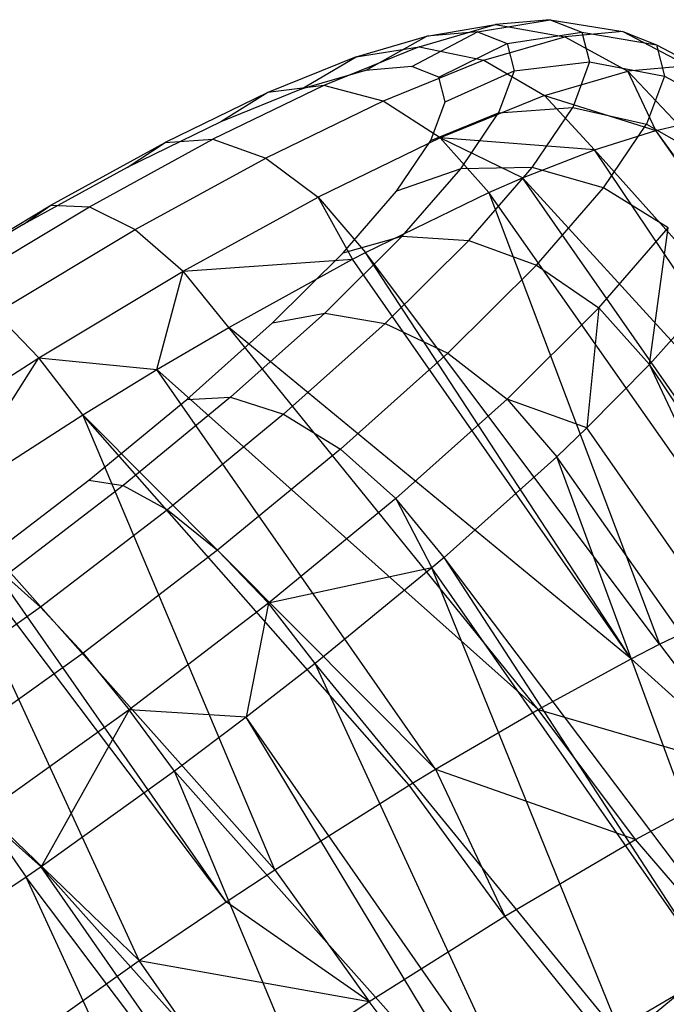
# Model space of a CAD drawing. Extents: x -18.9 to 18.9, y -18.9 to 18.9.
# Tile 15 of 52: x -7.6 to -6.5, y -3.5 to -1.9. Entities that reach past the tile are written whole.
import ezdxf

# ---------------------------------------------------------------- set-up
doc = ezdxf.new("R2010")
doc.units = 0
doc.header["$LTSCALE"] = 2.54
doc.layers.get('0').update_dxf_attribs({"color": 13, "linetype": 'CONTINUOUS'})

# ---------------------------------------------------------------- blocks, each defined once
blk = doc.blocks.new('SATELLITE-S-SENSOR-8011-80')
at = {"color": 0}
for p, q in [((12.3448, -1.9249, 21.4017), (12.4641, -1.9051, 21.3696)), ((12.3448, -1.9249, 21.4017), (12.4641, -1.9051, 21.3696)), ((12.4641, -1.9051, 21.3696), (12.374, -1.9131, 21.1144)), ((12.4641, -1.9051, 21.3696), (12.374, -1.9131, 21.1144)), ((12.4641, -1.9051, 21.3696), (12.5832, -1.9245, 21.3365)), ((12.4641, -1.9051, 21.3696), (12.5832, -1.9245, 21.3365)), ((12.4641, -1.9051, 21.3696), (12.5162, -1.9257, 21.6344)), ((12.4641, -1.9051, 21.3696), (12.5162, -1.9257, 21.6344)), ((12.2487, -1.9495, 20.8772), (12.374, -1.9131, 21.1144)), ((12.2487, -1.9495, 20.8772), (12.374, -1.9131, 21.1144)), ((12.2613, -1.9323, 21.1654), (12.374, -1.9131, 21.1144)), ((12.2613, -1.9323, 21.1654), (12.374, -1.9131, 21.1144)), ((12.374, -1.9131, 21.1144), (12.4878, -1.933, 21.0664)), ((12.374, -1.9131, 21.1144), (12.4878, -1.933, 21.0664)), ((12.1453, -1.966, 20.9457), (12.2613, -1.9323, 21.1654)), ((12.1453, -1.966, 20.9457), (12.2613, -1.9323, 21.1654)), ((12.1609, -1.9887, 21.2144), (12.2613, -1.9323, 21.1654)), ((12.1609, -1.9887, 21.2144), (12.2613, -1.9323, 21.1654)), ((12.237, -1.9819, 21.4299), (12.3448, -1.9249, 21.4017)), ((12.237, -1.9819, 21.4299), (12.3448, -1.9249, 21.4017)), ((12.3448, -1.9249, 21.4017), (12.2613, -1.9323, 21.1654)), ((12.3448, -1.9249, 21.4017), (12.2613, -1.9323, 21.1654)), ((12.3448, -1.9249, 21.4017), (12.3931, -1.944, 21.6471)), ((12.3448, -1.9249, 21.4017), (12.3931, -1.944, 21.6471)), ((12.3552, -1.9714, 20.8153), (12.4878, -1.933, 21.0664)), ((12.3552, -1.9714, 20.8153), (12.4878, -1.933, 21.0664)), ((12.3931, -1.944, 21.6471), (12.5162, -1.9257, 21.6344)), ((12.3931, -1.944, 21.6471), (12.5162, -1.9257, 21.6344)), ((12.5832, -1.9245, 21.3365), (12.4878, -1.933, 21.0664)), ((12.5832, -1.9245, 21.3365), (12.4878, -1.933, 21.0664)), ((12.4878, -1.933, 21.0664), (12.5917, -1.9899, 21.0261)), ((12.4878, -1.933, 21.0664), (12.5917, -1.9899, 21.0261)), ((12.5162, -1.9257, 21.6344), (12.6384, -1.9462, 21.6169)), ((12.5162, -1.9257, 21.6344), (12.6384, -1.9462, 21.6169)), ((12.5162, -1.9257, 21.6344), (12.5287, -1.9742, 21.9005)), ((12.5162, -1.9257, 21.6344), (12.5287, -1.9742, 21.9005)), ((12.5832, -1.9245, 21.3365), (12.6906, -1.9811, 21.3058)), ((12.5832, -1.9245, 21.3365), (12.6906, -1.9811, 21.3058)), ((12.5832, -1.9245, 21.3365), (12.6384, -1.9462, 21.6169)), ((12.5832, -1.9245, 21.3365), (12.6384, -1.9462, 21.6169)), ((12.2487, -1.9495, 20.8772), (12.0924, -2.013, 20.6655)), ((12.2487, -1.9495, 20.8772), (12.0924, -2.013, 20.6655)), ((12.1453, -1.966, 20.9457), (12.2487, -1.9495, 20.8772)), ((12.1453, -1.966, 20.9457), (12.2487, -1.9495, 20.8772)), ((12.2487, -1.9495, 20.8772), (12.3552, -1.9714, 20.8153)), ((12.2487, -1.9495, 20.8772), (12.3552, -1.9714, 20.8153)), ((12.281, -1.9993, 21.6535), (12.3931, -1.944, 21.6471)), ((12.281, -1.9993, 21.6535), (12.3931, -1.944, 21.6471)), ((12.3931, -1.944, 21.6471), (12.4046, -1.9889, 21.8935)), ((12.3931, -1.944, 21.6471), (12.4046, -1.9889, 21.8935)), ((12.6384, -1.9462, 21.6169), (12.7477, -2.0036, 21.5961)), ((12.6384, -1.9462, 21.6169), (12.7477, -2.0036, 21.5961)), ((12.6384, -1.9462, 21.6169), (12.6516, -1.9976, 21.8986)), ((12.6384, -1.9462, 21.6169), (12.6516, -1.9976, 21.8986)), ((12.1453, -1.966, 20.9457), (12.0005, -2.0248, 20.7496)), ((12.1453, -1.966, 20.9457), (12.0005, -2.0248, 20.7496)), ((12.0551, -2.0194, 21.0141), (12.1453, -1.966, 20.9457)), ((12.0551, -2.0194, 21.0141), (12.1453, -1.966, 20.9457)), ((12.3552, -1.9714, 20.8153), (12.1898, -2.0387, 20.5911)), ((12.3552, -1.9714, 20.8153), (12.1898, -2.0387, 20.5911)), ((12.3552, -1.9714, 20.8153), (12.4544, -2.0297, 20.766)), ((12.3552, -1.9714, 20.8153), (12.4544, -2.0297, 20.766)), ((12.1609, -1.9887, 21.2144), (12.0551, -2.0194, 21.0141)), ((12.1609, -1.9887, 21.2144), (12.0551, -2.0194, 21.0141)), ((12.237, -1.9819, 21.4299), (12.1609, -1.9887, 21.2144)), ((12.237, -1.9819, 21.4299), (12.1609, -1.9887, 21.2144)), ((12.281, -1.9993, 21.6535), (12.237, -1.9819, 21.4299)), ((12.281, -1.9993, 21.6535), (12.237, -1.9819, 21.4299)), ((12.2915, -2.0402, 21.8781), (12.4046, -1.9889, 21.8935)), ((12.2915, -2.0402, 21.8781), (12.4046, -1.9889, 21.8935)), ((12.4046, -1.9889, 21.8935), (12.3791, -2.0582, 22.1331)), ((12.4046, -1.9889, 21.8935), (12.3791, -2.0582, 22.1331)), ((12.4046, -1.9889, 21.8935), (12.5287, -1.9742, 21.9005)), ((12.4046, -1.9889, 21.8935), (12.5287, -1.9742, 21.9005)), ((12.5287, -1.9742, 21.9005), (12.5011, -2.0491, 22.1592)), ((12.5287, -1.9742, 21.9005), (12.5011, -2.0491, 22.1592)), ((12.5287, -1.9742, 21.9005), (12.6516, -1.9976, 21.8986)), ((12.5287, -1.9742, 21.9005), (12.6516, -1.9976, 21.8986)), ((12.6906, -1.9811, 21.3058), (12.5917, -1.9899, 21.0261)), ((12.6906, -1.9811, 21.3058), (12.5917, -1.9899, 21.0261)), ((12.2915, -2.0402, 21.8781), (12.281, -1.9993, 21.6535)), ((12.2915, -2.0402, 21.8781), (12.281, -1.9993, 21.6535)), ((12.4544, -2.0297, 20.766), (12.5917, -1.9899, 21.0261)), ((12.4544, -2.0297, 20.766), (12.5917, -1.9899, 21.0261)), ((12.6378, -2.0871, 20.916), (12.5917, -1.9899, 21.0261)), ((12.5917, -1.9899, 21.0261), (12.6755, -2.0783, 20.9974)), ((12.6378, -2.0871, 20.916), (12.5917, -1.9899, 21.0261)), ((12.5917, -1.9899, 21.0261), (12.6755, -2.0783, 20.9974)), ((12.6516, -1.9976, 21.8986), (12.6224, -2.0769, 22.1724)), ((12.6516, -1.9976, 21.8986), (12.6224, -2.0769, 22.1724)), ((12.6516, -1.9976, 21.8986), (12.7614, -2.0568, 21.8878)), ((12.6516, -1.9976, 21.8986), (12.7614, -2.0568, 21.8878)), ((12.0924, -2.013, 20.6655), (11.91, -2.1016, 20.4861)), ((12.0924, -2.013, 20.6655), (11.91, -2.1016, 20.4861)), ((12.0551, -2.0194, 21.0141), (11.9231, -2.073, 20.8354)), ((12.0551, -2.0194, 21.0141), (11.9231, -2.073, 20.8354)), ((12.0924, -2.013, 20.6655), (12.0005, -2.0248, 20.7496)), ((12.0924, -2.013, 20.6655), (12.0005, -2.0248, 20.7496)), ((12.1898, -2.0387, 20.5911), (12.0924, -2.013, 20.6655)), ((12.1898, -2.0387, 20.5911), (12.0924, -2.013, 20.6655)), ((12.0005, -2.0248, 20.7496), (11.8316, -2.1069, 20.5835)), ((12.0005, -2.0248, 20.7496), (11.8316, -2.1069, 20.5835)), ((12.0005, -2.0248, 20.7496), (11.9231, -2.073, 20.8354)), ((12.0005, -2.0248, 20.7496), (11.9231, -2.073, 20.8354)), ((12.4544, -2.0297, 20.766), (12.2831, -2.0993, 20.5339)), ((12.4544, -2.0297, 20.766), (12.2831, -2.0993, 20.5339)), ((12.5366, -2.1186, 20.7342), (12.4544, -2.0297, 20.766)), ((12.4544, -2.0297, 20.766), (12.6378, -2.0871, 20.916)), ((12.5366, -2.1186, 20.7342), (12.4544, -2.0297, 20.766)), ((12.4544, -2.0297, 20.766), (12.6378, -2.0871, 20.916)), ((12.1898, -2.0387, 20.5911), (11.9967, -2.1325, 20.4012)), ((12.1898, -2.0387, 20.5911), (11.9967, -2.1325, 20.4012)), ((12.2831, -2.0993, 20.5339), (12.1898, -2.0387, 20.5911)), ((12.2831, -2.0993, 20.5339), (12.1898, -2.0387, 20.5911)), ((12.2682, -2.1034, 22.0966), (12.2915, -2.0402, 21.8781)), ((12.2682, -2.1034, 22.0966), (12.2915, -2.0402, 21.8781)), ((12.3791, -2.0582, 22.1331), (12.5011, -2.0491, 22.1592)), ((12.3791, -2.0582, 22.1331), (12.5011, -2.0491, 22.1592)), ((12.4343, -2.1479, 22.4022), (12.5011, -2.0491, 22.1592)), ((12.4343, -2.1479, 22.4022), (12.5011, -2.0491, 22.1592)), ((12.5011, -2.0491, 22.1592), (12.6224, -2.0769, 22.1724)), ((12.5011, -2.0491, 22.1592), (12.6224, -2.0769, 22.1724)), ((12.2682, -2.1034, 22.0966), (12.3791, -2.0582, 22.1331)), ((12.2682, -2.1034, 22.0966), (12.3791, -2.0582, 22.1331)), ((12.3172, -2.1498, 22.3581), (12.3791, -2.0582, 22.1331)), ((12.3172, -2.1498, 22.3581), (12.3791, -2.0582, 22.1331)), ((11.9231, -2.073, 20.8354), (11.7692, -2.1478, 20.6839)), ((11.9231, -2.073, 20.8354), (11.7692, -2.1478, 20.6839)), ((12.5517, -2.1815, 22.4297), (12.6224, -2.0769, 22.1724)), ((12.5517, -2.1815, 22.4297), (12.6224, -2.0769, 22.1724)), ((12.6224, -2.0769, 22.1724), (12.7311, -2.1389, 22.1714)), ((12.6224, -2.0769, 22.1724), (12.7311, -2.1389, 22.1714)), ((12.6378, -2.0871, 20.916), (12.6755, -2.0783, 20.9974)), ((12.6378, -2.0871, 20.916), (12.6755, -2.0783, 20.9974)), ((11.7074, -2.2125, 20.3448), (11.91, -2.1016, 20.4861)), ((11.7074, -2.2125, 20.3448), (11.91, -2.1016, 20.4861)), ((11.8316, -2.1069, 20.5835), (11.91, -2.1016, 20.4861)), ((11.8316, -2.1069, 20.5835), (11.91, -2.1016, 20.4861)), ((11.91, -2.1016, 20.4861), (11.9967, -2.1325, 20.4012)), ((11.91, -2.1016, 20.4861), (11.9967, -2.1325, 20.4012)), ((12.2831, -2.0993, 20.5339), (12.0831, -2.1965, 20.3373)), ((12.2831, -2.0993, 20.5339), (12.0831, -2.1965, 20.3373)), ((12.2831, -2.0993, 20.5339), (12.3632, -2.189, 20.4994)), ((12.5366, -2.1186, 20.7342), (12.2831, -2.0993, 20.5339)), ((12.5366, -2.1186, 20.7342), (12.2831, -2.0993, 20.5339)), ((12.4185, -2.1649, 20.5664), (12.2831, -2.0993, 20.5339)), ((12.4185, -2.1649, 20.5664), (12.2831, -2.0993, 20.5339)), ((12.2831, -2.0993, 20.5339), (12.3632, -2.189, 20.4994)), ((12.5366, -2.1186, 20.7342), (12.6378, -2.0871, 20.916)), ((12.5366, -2.1186, 20.7342), (12.6378, -2.0871, 20.916)), ((13.1095, -2.74, 20.8039), (12.6378, -2.0871, 20.916)), ((13.1095, -2.74, 20.8039), (12.6378, -2.0871, 20.916)), ((13.0955, -2.7435, 20.7749), (12.6378, -2.0871, 20.916)), ((13.0955, -2.7435, 20.7749), (12.6378, -2.0871, 20.916)), ((11.644, -2.2096, 20.4526), (11.8316, -2.1069, 20.5835)), ((11.644, -2.2096, 20.4526), (11.8316, -2.1069, 20.5835)), ((11.7692, -2.1478, 20.6839), (11.8316, -2.1069, 20.5835)), ((11.7692, -2.1478, 20.6839), (11.8316, -2.1069, 20.5835)), ((12.2118, -2.1869, 22.3017), (12.2682, -2.1034, 22.0966)), ((12.2118, -2.1869, 22.3017), (12.2682, -2.1034, 22.0966)), ((11.7822, -2.2499, 20.2517), (11.9967, -2.1325, 20.4012)), ((11.7822, -2.2499, 20.2517), (11.9967, -2.1325, 20.4012)), ((11.9967, -2.1325, 20.4012), (12.0831, -2.1965, 20.3373)), ((11.9967, -2.1325, 20.4012), (12.0831, -2.1965, 20.3373)), ((12.4185, -2.1649, 20.5664), (12.5366, -2.1186, 20.7342)), ((12.4185, -2.1649, 20.5664), (12.5366, -2.1186, 20.7342)), ((13.0955, -2.7435, 20.7749), (12.5366, -2.1186, 20.7342)), ((13.0955, -2.7435, 20.7749), (12.5366, -2.1186, 20.7342)), ((12.9801, -2.7801, 20.5708), (12.5366, -2.1186, 20.7342)), ((12.9801, -2.7801, 20.5708), (12.5366, -2.1186, 20.7342)), ((11.7692, -2.1478, 20.6839), (11.5981, -2.2415, 20.5646)), ((11.7692, -2.1478, 20.6839), (11.5981, -2.2415, 20.5646)), ((12.3172, -2.1498, 22.3581), (12.2118, -2.1869, 22.3017)), ((12.3172, -2.1498, 22.3581), (12.2118, -2.1869, 22.3017)), ((12.221, -2.2606, 22.5615), (12.3172, -2.1498, 22.3581)), ((12.221, -2.2606, 22.5615), (12.3172, -2.1498, 22.3581)), ((12.4343, -2.1479, 22.4022), (12.3172, -2.1498, 22.3581)), ((12.4343, -2.1479, 22.4022), (12.3172, -2.1498, 22.3581)), ((12.3304, -2.2675, 22.6218), (12.4343, -2.1479, 22.4022)), ((12.3304, -2.2675, 22.6218), (12.4343, -2.1479, 22.4022)), ((12.5517, -2.1815, 22.4297), (12.4343, -2.1479, 22.4022)), ((12.5517, -2.1815, 22.4297), (12.4343, -2.1479, 22.4022)), ((12.3632, -2.189, 20.4994), (12.4185, -2.1649, 20.5664)), ((12.3632, -2.189, 20.4994), (12.4185, -2.1649, 20.5664)), ((12.9801, -2.7801, 20.5708), (12.4185, -2.1649, 20.5664)), ((12.9801, -2.7801, 20.5708), (12.4185, -2.1649, 20.5664)), ((12.8763, -2.8212, 20.4253), (12.4185, -2.1649, 20.5664)), ((12.8763, -2.8212, 20.4253), (12.4185, -2.1649, 20.5664)), ((12.4417, -2.3081, 22.6621), (12.5517, -2.1815, 22.4297)), ((12.4417, -2.3081, 22.6621), (12.5517, -2.1815, 22.4297)), ((12.6579, -2.2472, 22.4378), (12.5517, -2.1815, 22.4297)), ((12.6579, -2.2472, 22.4378), (12.5517, -2.1815, 22.4297)), ((11.8611, -2.3181, 20.1824), (12.0831, -2.1965, 20.3373)), ((11.8611, -2.3181, 20.1824), (12.0831, -2.1965, 20.3373)), ((12.1393, -2.2986, 20.2828), (12.0831, -2.1965, 20.3373)), ((12.0831, -2.1965, 20.3373), (12.1609, -2.2874, 20.3004)), ((12.1393, -2.2986, 20.2828), (12.0831, -2.1965, 20.3373)), ((12.0831, -2.1965, 20.3373), (12.1609, -2.2874, 20.3004)), ((12.1241, -2.2879, 22.4871), (12.2118, -2.1869, 22.3017)), ((12.1241, -2.2879, 22.4871), (12.2118, -2.1869, 22.3017)), ((12.1609, -2.2874, 20.3004), (12.3632, -2.189, 20.4994)), ((12.1609, -2.2874, 20.3004), (12.3632, -2.189, 20.4994)), ((12.3632, -2.189, 20.4994), (12.6433, -2.931, 20.1803)), ((12.8234, -2.8443, 20.3611), (12.3632, -2.189, 20.4994)), ((12.8234, -2.8443, 20.3611), (12.3632, -2.189, 20.4994)), ((12.3632, -2.189, 20.4994), (12.6433, -2.931, 20.1803)), ((11.4437, -2.3297, 20.3613), (11.644, -2.2096, 20.4526)), ((11.4437, -2.3297, 20.3613), (11.644, -2.2096, 20.4526)), ((11.4912, -2.3422, 20.2462), (11.7074, -2.2125, 20.3448)), ((11.4912, -2.3422, 20.2462), (11.7074, -2.2125, 20.3448)), ((11.5981, -2.2415, 20.5646), (11.644, -2.2096, 20.4526)), ((11.5981, -2.2415, 20.5646), (11.644, -2.2096, 20.4526)), ((11.644, -2.2096, 20.4526), (11.7074, -2.2125, 20.3448)), ((11.644, -2.2096, 20.4526), (11.7074, -2.2125, 20.3448)), ((11.7074, -2.2125, 20.3448), (11.7822, -2.2499, 20.2517)), ((11.7074, -2.2125, 20.3448), (11.7822, -2.2499, 20.2517)), ((11.5981, -2.2415, 20.5646), (11.4155, -2.3509, 20.4814)), ((11.5981, -2.2415, 20.5646), (11.4155, -2.3509, 20.4814)), ((12.544, -2.3784, 22.6785), (12.6579, -2.2472, 22.4378)), ((12.544, -2.3784, 22.6785), (12.6579, -2.2472, 22.4378)), ((12.6273, -2.4714, 22.6693), (12.6579, -2.2472, 22.4378)), ((12.6273, -2.4714, 22.6693), (12.6579, -2.2472, 22.4378)), ((11.5533, -2.3871, 20.1473), (11.7822, -2.2499, 20.2517)), ((11.5533, -2.3871, 20.1473), (11.7822, -2.2499, 20.2517)), ((11.7822, -2.2499, 20.2517), (11.8611, -2.3181, 20.1824)), ((11.7822, -2.2499, 20.2517), (11.8611, -2.3181, 20.1824)), ((12.221, -2.2606, 22.5615), (12.0936, -2.387, 22.7365)), ((12.221, -2.2606, 22.5615), (12.0936, -2.387, 22.7365)), ((12.1241, -2.2879, 22.4871), (12.221, -2.2606, 22.5615)), ((12.1241, -2.2879, 22.4871), (12.221, -2.2606, 22.5615)), ((12.221, -2.2606, 22.5615), (12.3304, -2.2675, 22.6218)), ((12.221, -2.2606, 22.5615), (12.3304, -2.2675, 22.6218)), ((12.3304, -2.2675, 22.6218), (12.1929, -2.4041, 22.8108)), ((12.3304, -2.2675, 22.6218), (12.1929, -2.4041, 22.8108)), ((12.3304, -2.2675, 22.6218), (12.4417, -2.3081, 22.6621)), ((12.3304, -2.2675, 22.6218), (12.4417, -2.3081, 22.6621)), ((12.008, -2.4032, 22.6467), (12.1241, -2.2879, 22.4871)), ((12.008, -2.4032, 22.6467), (12.1241, -2.2879, 22.4871)), ((12.1393, -2.2986, 20.2828), (12.1609, -2.2874, 20.3004)), ((12.1393, -2.2986, 20.2828), (12.1609, -2.2874, 20.3004)), ((12.6433, -2.931, 20.1803), (12.1609, -2.2874, 20.3004)), ((12.6433, -2.931, 20.1803), (12.1609, -2.2874, 20.3004)), ((12.5971, -2.9549, 20.1417), (12.1609, -2.2874, 20.3004)), ((12.5971, -2.9549, 20.1417), (12.1609, -2.2874, 20.3004)), ((11.8611, -2.3181, 20.1824), (12.1393, -2.2986, 20.2828)), ((11.8611, -2.3181, 20.1824), (12.1393, -2.2986, 20.2828)), ((11.9362, -2.4104, 20.1437), (12.1393, -2.2986, 20.2828)), ((11.9362, -2.4104, 20.1437), (12.1393, -2.2986, 20.2828)), ((12.5971, -2.9549, 20.1417), (12.1393, -2.2986, 20.2828)), ((12.5971, -2.9549, 20.1417), (12.1393, -2.2986, 20.2828)), ((12.4417, -2.3081, 22.6621), (12.2961, -2.4527, 22.8622)), ((12.4417, -2.3081, 22.6621), (12.2961, -2.4527, 22.8622)), ((12.4417, -2.3081, 22.6621), (12.544, -2.3784, 22.6785)), ((12.4417, -2.3081, 22.6621), (12.544, -2.3784, 22.6785)), ((11.624, -2.4602, 20.0743), (11.8611, -2.3181, 20.1824)), ((11.624, -2.4602, 20.0743), (11.8611, -2.3181, 20.1824)), ((11.8177, -2.4799, 20.0829), (11.8611, -2.3181, 20.1824)), ((11.8177, -2.4799, 20.0829), (11.8611, -2.3181, 20.1824)), ((11.9362, -2.4104, 20.1437), (11.8611, -2.3181, 20.1824)), ((11.9362, -2.4104, 20.1437), (11.8611, -2.3181, 20.1824)), ((12.7121, -2.3762, 22.502), (12.6273, -2.4714, 22.6693)), ((12.7121, -2.3762, 22.502), (12.6273, -2.4714, 22.6693)), ((11.5533, -2.3871, 20.1473), (11.624, -2.4602, 20.0743)), ((11.5533, -2.3871, 20.1473), (11.624, -2.4602, 20.0743)), ((11.9391, -2.5252, 22.8777), (12.0936, -2.387, 22.7365)), ((11.9391, -2.5252, 22.8777), (12.0936, -2.387, 22.7365)), ((12.008, -2.4032, 22.6467), (12.0936, -2.387, 22.7365)), ((12.008, -2.4032, 22.6467), (12.0936, -2.387, 22.7365)), ((12.0936, -2.387, 22.7365), (12.1929, -2.4041, 22.8108)), ((12.0936, -2.387, 22.7365), (12.1929, -2.4041, 22.8108)), ((12.544, -2.3784, 22.6785), (12.3932, -2.5281, 22.8857)), ((12.544, -2.3784, 22.6785), (12.3932, -2.5281, 22.8857)), ((12.544, -2.3784, 22.6785), (12.5241, -2.5757, 22.8201)), ((12.544, -2.3784, 22.6785), (12.5241, -2.5757, 22.8201)), ((12.6273, -2.4714, 22.6693), (12.544, -2.3784, 22.6785)), ((12.6273, -2.4714, 22.6693), (12.544, -2.3784, 22.6785)), ((11.8671, -2.5291, 22.7754), (12.008, -2.4032, 22.6467)), ((11.8671, -2.5291, 22.7754), (12.008, -2.4032, 22.6467)), ((12.026, -2.5532, 22.9632), (12.1929, -2.4041, 22.8108)), ((12.026, -2.5532, 22.9632), (12.1929, -2.4041, 22.8108)), ((12.1929, -2.4041, 22.8108), (12.2961, -2.4527, 22.8622)), ((12.1929, -2.4041, 22.8108), (12.2961, -2.4527, 22.8622)), ((11.8177, -2.4799, 20.0829), (11.9362, -2.4104, 20.1437)), ((11.8177, -2.4799, 20.0829), (11.9362, -2.4104, 20.1437)), ((12.5971, -2.9549, 20.1417), (11.9362, -2.4104, 20.1437)), ((12.5971, -2.9549, 20.1417), (11.9362, -2.4104, 20.1437)), ((12.4445, -3.038, 20.0329), (11.9362, -2.4104, 20.1437)), ((12.4445, -3.038, 20.0329), (11.9362, -2.4104, 20.1437)), ((12.1195, -2.6105, 23.0235), (12.2961, -2.4527, 22.8622)), ((12.1195, -2.6105, 23.0235), (12.2961, -2.4527, 22.8622)), ((12.2961, -2.4527, 22.8622), (12.3932, -2.5281, 22.8857)), ((12.2961, -2.4527, 22.8622), (12.3932, -2.5281, 22.8857)), ((11.3796, -2.6182, 20.0164), (11.624, -2.4602, 20.0743)), ((11.3796, -2.6182, 20.0164), (11.624, -2.4602, 20.0743)), ((11.4739, -2.6975, 19.9793), (11.624, -2.4602, 20.0743)), ((11.4739, -2.6975, 19.9793), (11.624, -2.4602, 20.0743)), ((11.6964, -2.5541, 20.0343), (11.624, -2.4602, 20.0743)), ((11.624, -2.4602, 20.0743), (11.8177, -2.4799, 20.0829)), ((11.6964, -2.5541, 20.0343), (11.624, -2.4602, 20.0743)), ((11.624, -2.4602, 20.0743), (11.8177, -2.4799, 20.0829)), ((12.6273, -2.4714, 22.6693), (12.5241, -2.5757, 22.8201)), ((12.6273, -2.4714, 22.6693), (12.5241, -2.5757, 22.8201)), ((12.9819, -3.2321, 22.679), (12.6273, -2.4714, 22.6693)), ((12.9819, -3.2321, 22.679), (12.6273, -2.4714, 22.6693)), ((13.0728, -3.1406, 22.5485), (12.6273, -2.4714, 22.6693)), ((13.0728, -3.1406, 22.5485), (12.6273, -2.4714, 22.6693)), ((11.6964, -2.5541, 20.0343), (11.8177, -2.4799, 20.0829)), ((11.6964, -2.5541, 20.0343), (11.8177, -2.4799, 20.0829)), ((12.4445, -3.038, 20.0329), (11.8177, -2.4799, 20.0829)), ((12.4445, -3.038, 20.0329), (11.8177, -2.4799, 20.0829)), ((12.2755, -3.1363, 19.9418), (11.8177, -2.4799, 20.0829)), ((12.2755, -3.1363, 19.9418), (11.8177, -2.4799, 20.0829)), ((11.7061, -2.6616, 22.869), (11.8671, -2.5291, 22.7754)), ((11.7061, -2.6616, 22.869), (11.8671, -2.5291, 22.7754)), ((11.9391, -2.5252, 22.8777), (11.7624, -2.6704, 22.9804)), ((11.9391, -2.5252, 22.8777), (11.7624, -2.6704, 22.9804)), ((11.8671, -2.5291, 22.7754), (11.9391, -2.5252, 22.8777)), ((11.8671, -2.5291, 22.7754), (11.9391, -2.5252, 22.8777)), ((11.9391, -2.5252, 22.8777), (12.026, -2.5532, 22.9632)), ((11.9391, -2.5252, 22.8777), (12.026, -2.5532, 22.9632)), ((12.2103, -2.6915, 23.0527), (12.3932, -2.5281, 22.8857)), ((12.2103, -2.6915, 23.0527), (12.3932, -2.5281, 22.8857)), ((12.5241, -2.5757, 22.8201), (12.3932, -2.5281, 22.8857)), ((12.3932, -2.5281, 22.8857), (12.4747, -2.6228, 22.879)), ((12.5241, -2.5757, 22.8201), (12.3932, -2.5281, 22.8857)), ((12.3932, -2.5281, 22.8857), (12.4747, -2.6228, 22.879)), ((11.4739, -2.6975, 19.9793), (11.6964, -2.5541, 20.0343)), ((11.4739, -2.6975, 19.9793), (11.6964, -2.5541, 20.0343)), ((12.2755, -3.1363, 19.9418), (11.6964, -2.5541, 20.0343)), ((12.2322, -3.1624, 19.9229), (11.6964, -2.5541, 20.0343)), ((12.2755, -3.1363, 19.9418), (11.6964, -2.5541, 20.0343)), ((12.2322, -3.1624, 19.9229), (11.6964, -2.5541, 20.0343)), ((12.0118, -3.3011, 19.8531), (11.6964, -2.5541, 20.0343)), ((12.0118, -3.3011, 19.8531), (11.6964, -2.5541, 20.0343)), ((12.026, -2.5532, 22.9632), (11.8353, -2.7101, 23.0741)), ((12.026, -2.5532, 22.9632), (11.8353, -2.7101, 23.0741)), ((12.026, -2.5532, 22.9632), (12.1195, -2.6105, 23.0235)), ((12.026, -2.5532, 22.9632), (12.1195, -2.6105, 23.0235)), ((12.5241, -2.5757, 22.8201), (12.4747, -2.6228, 22.879)), ((12.5241, -2.5757, 22.8201), (12.4747, -2.6228, 22.879)), ((12.9819, -3.2321, 22.679), (12.5241, -2.5757, 22.8201)), ((12.9819, -3.2321, 22.679), (12.5241, -2.5757, 22.8201)), ((12.1195, -2.6105, 23.0235), (11.9176, -2.7766, 23.1409)), ((12.1195, -2.6105, 23.0235), (11.9176, -2.7766, 23.1409)), ((12.1195, -2.6105, 23.0235), (12.2103, -2.6915, 23.0527)), ((12.1195, -2.6105, 23.0235), (12.2103, -2.6915, 23.0527)), ((12.4747, -2.6228, 22.879), (12.2896, -2.7883, 23.048)), ((12.4747, -2.6228, 22.879), (12.2896, -2.7883, 23.048)), ((12.7702, -3.425, 22.8897), (12.4747, -2.6228, 22.879)), ((12.7702, -3.425, 22.8897), (12.4747, -2.6228, 22.879)), ((12.9346, -3.2772, 22.7354), (12.4747, -2.6228, 22.879)), ((12.9346, -3.2772, 22.7354), (12.4747, -2.6228, 22.879)), ((11.53, -2.7963, 22.9245), (11.7061, -2.6616, 22.869)), ((11.53, -2.7963, 22.9245), (11.7061, -2.6616, 22.869)), ((11.7061, -2.6616, 22.869), (11.7624, -2.6704, 22.9804)), ((11.7061, -2.6616, 22.869), (11.7624, -2.6704, 22.9804)), ((11.7624, -2.6704, 22.9804), (11.5693, -2.8183, 23.0413)), ((11.7624, -2.6704, 22.9804), (11.5693, -2.8183, 23.0413)), ((11.7624, -2.6704, 22.9804), (11.8353, -2.7101, 23.0741)), ((11.7624, -2.6704, 22.9804), (11.8353, -2.7101, 23.0741)), ((12.0118, -3.3011, 19.8531), (11.4739, -2.6975, 19.9793)), ((12.0118, -3.3011, 19.8531), (11.4739, -2.6975, 19.9793)), ((11.9316, -3.3538, 19.8382), (11.4739, -2.6975, 19.9793)), ((11.9316, -3.3538, 19.8382), (11.4739, -2.6975, 19.9793)), ((12.2103, -2.6915, 23.0527), (12.0012, -2.8635, 23.1743)), ((12.2103, -2.6915, 23.0527), (12.0012, -2.8635, 23.1743)), ((12.2896, -2.7883, 23.048), (12.2103, -2.6915, 23.0527)), ((12.2103, -2.6915, 23.0527), (12.2695, -2.8054, 23.0625)), ((12.2896, -2.7883, 23.048), (12.2103, -2.6915, 23.0527)), ((12.2103, -2.6915, 23.0527), (12.2695, -2.8054, 23.0625)), ((11.9316, -3.3538, 19.8382), (11.449, -2.714, 19.9758)), ((11.9316, -3.3538, 19.8382), (11.449, -2.714, 19.9758)), ((11.7891, -3.4504, 19.8252), (11.449, -2.714, 19.9758)), ((11.7891, -3.4504, 19.8252), (11.449, -2.714, 19.9758)), ((11.8353, -2.7101, 23.0741), (11.6267, -2.8697, 23.1399)), ((11.8353, -2.7101, 23.0741), (11.6267, -2.8697, 23.1399)), ((11.8353, -2.7101, 23.0741), (11.9176, -2.7766, 23.1409)), ((11.8353, -2.7101, 23.0741), (11.9176, -2.7766, 23.1409)), ((11.9176, -2.7766, 23.1409), (11.6968, -2.9456, 23.2105)), ((11.9176, -2.7766, 23.1409), (11.6968, -2.9456, 23.2105)), ((11.9176, -2.7766, 23.1409), (12.0012, -2.8635, 23.1743)), ((11.9176, -2.7766, 23.1409), (12.0012, -2.8635, 23.1743)), ((12.2896, -2.7883, 23.048), (12.2695, -2.8054, 23.0625)), ((12.2896, -2.7883, 23.048), (12.2695, -2.8054, 23.0625)), ((12.7273, -3.4617, 22.9214), (12.2896, -2.7883, 23.048)), ((12.7273, -3.4617, 22.9214), (12.2896, -2.7883, 23.048)), ((12.7702, -3.425, 22.8897), (12.2896, -2.7883, 23.048)), ((12.7702, -3.425, 22.8897), (12.2896, -2.7883, 23.048)), ((12.2695, -2.8054, 23.0625), (12.0012, -2.8635, 23.1743)), ((12.2695, -2.8054, 23.0625), (12.0012, -2.8635, 23.1743)), ((12.2695, -2.8054, 23.0625), (12.078, -2.9623, 23.171)), ((12.2695, -2.8054, 23.0625), (12.078, -2.9623, 23.171)), ((12.5838, -3.5802, 23.0072), (12.2695, -2.8054, 23.0625)), ((12.5838, -3.5802, 23.0072), (12.2695, -2.8054, 23.0625)), ((12.7273, -3.4617, 22.9214), (12.2695, -2.8054, 23.0625)), ((12.7273, -3.4617, 22.9214), (12.2695, -2.8054, 23.0625)), ((11.5693, -2.8183, 23.0413), (11.6267, -2.8697, 23.1399)), ((11.5693, -2.8183, 23.0413), (11.6267, -2.8697, 23.1399)), ((12.6433, -2.931, 20.1803), (12.8234, -2.8443, 20.3611)), ((12.6433, -2.931, 20.1803), (12.8234, -2.8443, 20.3611)), ((11.6267, -2.8697, 23.1399), (11.4071, -3.0269, 23.1585)), ((11.6267, -2.8697, 23.1399), (11.4071, -3.0269, 23.1585)), ((11.6267, -2.8697, 23.1399), (11.6968, -2.9456, 23.2105)), ((11.6267, -2.8697, 23.1399), (11.6968, -2.9456, 23.2105)), ((12.0012, -2.8635, 23.1743), (11.7726, -3.0385, 23.2464)), ((12.0012, -2.8635, 23.1743), (11.7726, -3.0385, 23.2464)), ((12.0012, -2.8635, 23.1743), (11.9644, -3.0508, 23.2139)), ((12.0012, -2.8635, 23.1743), (11.9644, -3.0508, 23.2139)), ((12.078, -2.9623, 23.171), (12.0012, -2.8635, 23.1743)), ((12.078, -2.9623, 23.171), (12.0012, -2.8635, 23.1743)), ((11.7891, -3.4504, 19.8252), (11.2022, -2.8849, 19.9699)), ((11.7891, -3.4504, 19.8252), (11.2022, -2.8849, 19.9699)), ((12.5971, -2.9549, 20.1417), (12.6433, -2.931, 20.1803)), ((12.5971, -2.9549, 20.1417), (12.6433, -2.931, 20.1803)), ((12.6433, -2.931, 20.1803), (12.8049, -3.1433, 20.119)), ((12.6433, -2.931, 20.1803), (12.8049, -3.1433, 20.119)), ((11.6968, -2.9456, 23.2105), (11.4643, -3.112, 23.2302)), ((11.6968, -2.9456, 23.2105), (11.4643, -3.112, 23.2302)), ((11.6968, -2.9456, 23.2105), (11.7726, -3.0385, 23.2464)), ((11.6968, -2.9456, 23.2105), (11.7726, -3.0385, 23.2464)), ((12.4445, -3.038, 20.0329), (12.5971, -2.9549, 20.1417)), ((12.4445, -3.038, 20.0329), (12.5971, -2.9549, 20.1417)), ((12.8049, -3.1433, 20.119), (12.5971, -2.9549, 20.1417)), ((12.8049, -3.1433, 20.119), (12.5971, -2.9549, 20.1417)), ((12.078, -2.9623, 23.171), (11.9644, -3.0508, 23.2139)), ((12.078, -2.9623, 23.171), (11.9644, -3.0508, 23.2139)), ((12.4221, -3.7071, 23.0728), (12.078, -2.9623, 23.171)), ((12.4221, -3.7071, 23.0728), (12.078, -2.9623, 23.171)), ((12.5838, -3.5802, 23.0072), (12.078, -2.9623, 23.171)), ((12.5838, -3.5802, 23.0072), (12.078, -2.9623, 23.171)), ((11.7726, -3.0385, 23.2464), (11.5318, -3.2108, 23.2668)), ((11.7726, -3.0385, 23.2464), (11.5318, -3.2108, 23.2668)), ((11.7726, -3.0385, 23.2464), (11.6278, -3.2965, 23.265)), ((11.7726, -3.0385, 23.2464), (11.6278, -3.2965, 23.265)), ((11.8467, -3.1393, 23.244), (11.7726, -3.0385, 23.2464)), ((11.9644, -3.0508, 23.2139), (11.7726, -3.0385, 23.2464)), ((11.8467, -3.1393, 23.244), (11.7726, -3.0385, 23.2464)), ((11.9644, -3.0508, 23.2139), (11.7726, -3.0385, 23.2464)), ((12.2755, -3.1363, 19.9418), (12.4445, -3.038, 20.0329)), ((12.2755, -3.1363, 19.9418), (12.4445, -3.038, 20.0329)), ((12.604, -3.2514, 19.9701), (12.4445, -3.038, 20.0329)), ((12.4445, -3.038, 20.0329), (12.8049, -3.1433, 20.119)), ((12.4445, -3.038, 20.0329), (12.8049, -3.1433, 20.119)), ((12.604, -3.2514, 19.9701), (12.4445, -3.038, 20.0329)), ((11.9644, -3.0508, 23.2139), (11.8467, -3.1393, 23.244)), ((11.9644, -3.0508, 23.2139), (11.8467, -3.1393, 23.244)), ((12.3803, -3.7389, 23.0851), (11.9644, -3.0508, 23.2139)), ((12.3803, -3.7389, 23.0851), (11.9644, -3.0508, 23.2139)), ((12.4221, -3.7071, 23.0728), (11.9644, -3.0508, 23.2139)), ((12.4221, -3.7071, 23.0728), (11.9644, -3.0508, 23.2139)), ((12.2322, -3.1624, 19.9229), (12.2755, -3.1363, 19.9418)), ((12.2322, -3.1624, 19.9229), (12.2755, -3.1363, 19.9418)), ((12.2755, -3.1363, 19.9418), (12.3894, -3.3772, 19.859)), ((12.2755, -3.1363, 19.9418), (12.3894, -3.3772, 19.859)), ((12.2755, -3.1363, 19.9418), (12.604, -3.2514, 19.9701)), ((12.2755, -3.1363, 19.9418), (12.604, -3.2514, 19.9701)), ((11.8467, -3.1393, 23.244), (11.6278, -3.2965, 23.265)), ((11.8467, -3.1393, 23.244), (11.6278, -3.2965, 23.265)), ((12.1649, -3.8969, 23.1213), (11.8467, -3.1393, 23.244)), ((12.1649, -3.8969, 23.1213), (11.8467, -3.1393, 23.244)), ((12.3803, -3.7389, 23.0851), (11.8467, -3.1393, 23.244)), ((12.3803, -3.7389, 23.0851), (11.8467, -3.1393, 23.244)), ((12.604, -3.2514, 19.9701), (12.8049, -3.1433, 20.119)), ((12.604, -3.2514, 19.9701), (12.8049, -3.1433, 20.119)), ((12.0118, -3.3011, 19.8531), (12.2322, -3.1624, 19.9229)), ((12.0118, -3.3011, 19.8531), (12.2322, -3.1624, 19.9229)), ((12.3894, -3.3772, 19.859), (12.2322, -3.1624, 19.9229)), ((12.3894, -3.3772, 19.859), (12.2322, -3.1624, 19.9229)), ((11.6278, -3.2965, 23.265), (11.5318, -3.2108, 23.2668)), ((11.5318, -3.2108, 23.2668), (11.6031, -3.3136, 23.2646)), ((11.6278, -3.2965, 23.265), (11.5318, -3.2108, 23.2668)), ((11.5318, -3.2108, 23.2668), (11.6031, -3.3136, 23.2646)), ((12.3894, -3.3772, 19.859), (12.604, -3.2514, 19.9701)), ((12.3894, -3.3772, 19.859), (12.604, -3.2514, 19.9701)), ((12.7718, -3.4469, 19.8777), (12.604, -3.2514, 19.9701)), ((12.7718, -3.4469, 19.8777), (12.604, -3.2514, 19.9701)), ((11.6278, -3.2965, 23.265), (11.6031, -3.3136, 23.2646)), ((11.6278, -3.2965, 23.265), (11.6031, -3.3136, 23.2646)), ((12.0855, -3.9528, 23.1239), (11.6278, -3.2965, 23.265)), ((12.0855, -3.9528, 23.1239), (11.6278, -3.2965, 23.265)), ((12.1649, -3.8969, 23.1213), (11.6278, -3.2965, 23.265)), ((12.1649, -3.8969, 23.1213), (11.6278, -3.2965, 23.265)), ((11.6031, -3.3136, 23.2646), (11.355, -3.4797, 23.2323)), ((11.6031, -3.3136, 23.2646), (11.355, -3.4797, 23.2323)), ((11.9432, -4.0501, 23.1148), (11.6031, -3.3136, 23.2646)), ((11.9432, -4.0501, 23.1148), (11.6031, -3.3136, 23.2646)), ((12.0855, -3.9528, 23.1239), (11.6031, -3.3136, 23.2646)), ((12.0855, -3.9528, 23.1239), (11.6031, -3.3136, 23.2646)), ((11.9316, -3.3538, 19.8382), (12.0118, -3.3011, 19.8531)), ((11.9316, -3.3538, 19.8382), (12.0118, -3.3011, 19.8531)), ((12.0118, -3.3011, 19.8531), (12.1667, -3.5174, 19.7884)), ((12.0118, -3.3011, 19.8531), (12.1667, -3.5174, 19.7884)), ((11.7891, -3.4504, 19.8252), (11.9316, -3.3538, 19.8382)), ((11.7891, -3.4504, 19.8252), (11.9316, -3.3538, 19.8382)), ((12.1667, -3.5174, 19.7884), (11.9316, -3.3538, 19.8382)), ((12.1667, -3.5174, 19.7884), (11.9316, -3.3538, 19.8382)), ((12.1667, -3.5174, 19.7884), (12.3894, -3.3772, 19.859)), ((12.1667, -3.5174, 19.7884), (12.3894, -3.3772, 19.859)), ((12.5505, -3.5766, 19.763), (12.3894, -3.3772, 19.859)), ((12.5505, -3.5766, 19.763), (12.3894, -3.3772, 19.859)), ((11.5872, -3.5939, 19.8374), (11.7891, -3.4504, 19.8252)), ((11.5872, -3.5939, 19.8374), (11.7891, -3.4504, 19.8252)), ((11.9416, -3.6683, 19.7602), (11.7891, -3.4504, 19.8252)), ((11.7891, -3.4504, 19.8252), (12.1667, -3.5174, 19.7884)), ((11.7891, -3.4504, 19.8252), (12.1667, -3.5174, 19.7884)), ((11.9416, -3.6683, 19.7602), (11.7891, -3.4504, 19.8252)), ((12.5505, -3.5766, 19.763), (12.7718, -3.4469, 19.8777)), ((12.5505, -3.5766, 19.763), (12.7718, -3.4469, 19.8777)), ((12.7273, -3.4617, 22.9214), (12.5838, -3.5802, 23.0072)), ((12.7273, -3.4617, 22.9214), (12.5838, -3.5802, 23.0072)), ((11.9416, -3.6683, 19.7602), (12.1667, -3.5174, 19.7884)), ((11.9416, -3.6683, 19.7602), (12.1667, -3.5174, 19.7884)), ((12.3208, -3.7212, 19.6902), (12.1667, -3.5174, 19.7884)), ((12.3208, -3.7212, 19.6902), (12.1667, -3.5174, 19.7884))]:
    blk.add_line(p, q, dxfattribs=at)

msp = doc.modelspace()

# ---------------------------------------------------------------- block references
at = {"color": 0}
msp.add_blockref('SATELLITE-S-SENSOR-8011-80', (-19.2, 0, -7.8), dxfattribs=at)

doc.saveas('drawing.dxf')
